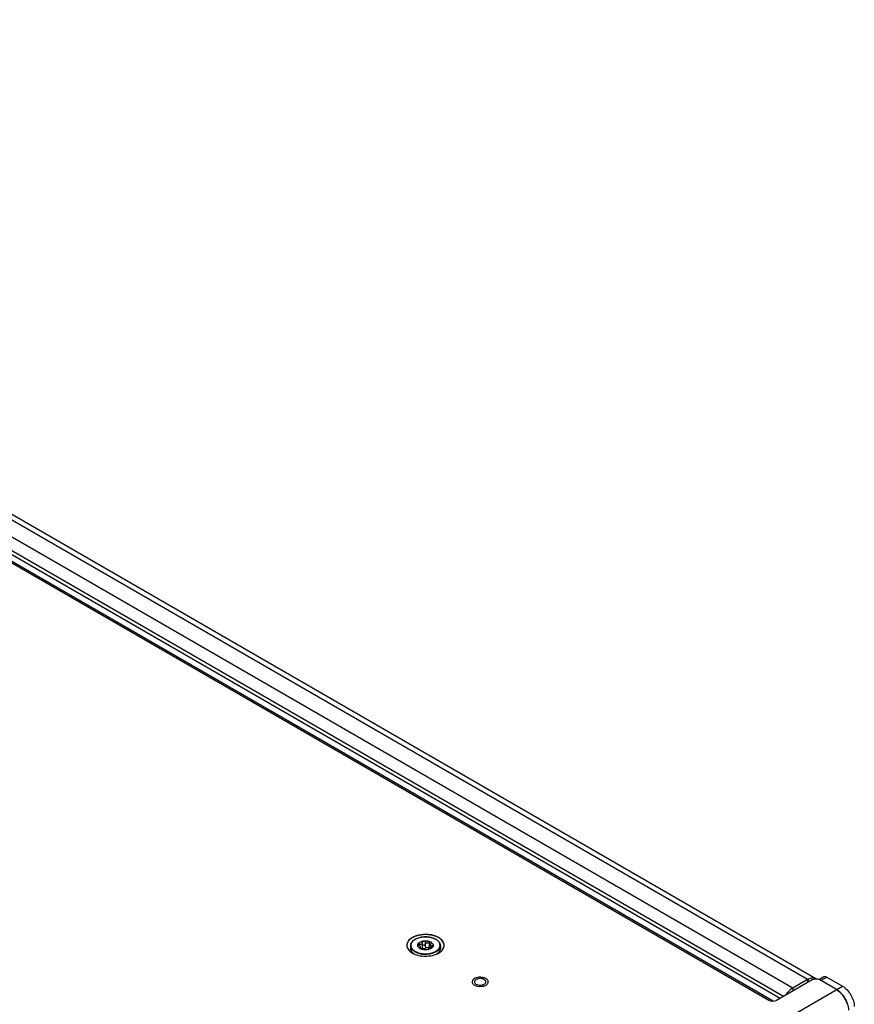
# Model space of a CAD drawing. Header units: inches. Extents: x 0 to 34, y 0 to 22.
# Tile 72 of 127: x 7.1 to 8.6, y 9.4 to 11.1. Entities that reach past the tile are written whole.
import ezdxf

# ---------------------------------------------------------------- set-up
doc = ezdxf.new("R2010")
doc.units = ezdxf.units.IN
doc.header["$LTSCALE"] = 1.87
doc.header["$MEASUREMENT"] = 0
doc.layers.get('0').update_dxf_attribs({"linetype": 'CONTINUOUS'})
doc.layers.add('02___PRT_ALL_AXES', color=7, linetype='CONTINUOUS')
doc.layers.add('COSMETIC', color=7, linetype='CONTINUOUS')

msp = doc.modelspace()

# ---------------------------------------------------------------- linework, layer by layer
at = {"color": 3, "linetype": 'CONTINUOUS'}
for p, q in [((8.49344, 9.43797), (5.55508, 11.13454)), ((8.5082, 9.43943), (5.56985, 11.136)), ((8.46729, 9.42287), (5.52893, 11.11944)), ((8.44494, 9.40472), (5.51116, 11.09865)), ((8.45095, 9.40819), (5.51417, 11.10385)), ((8.43297, 9.39958), (5.50378, 11.09085)), ((8.52754, 9.44239), (8.5554, 9.42631)), ((8.49344, 9.43797), (8.46729, 9.42287))]:
    msp.add_line(p, q, dxfattribs=at)
at = {"color": 7, "linetype": 'CONTINUOUS'}
for p, q in [((8.4249, 9.40119), (5.49138, 11.09497)), ((7.80413, 9.50019), (7.8038, 9.49867)), ((7.80702, 9.50114), (7.80702, 9.49813)), ((7.80723, 9.49363), (7.80732, 9.4933)), ((7.80897, 9.49239), (7.80732, 9.4933)), ((7.80784, 9.49432), (7.80784, 9.49298)), ((7.80908, 9.49237), (7.80908, 9.49575)), ((7.81241, 9.50467), (7.81247, 9.50429)), ((7.81259, 9.50355), (7.81247, 9.50429)), ((7.81259, 9.4958), (7.81259, 9.50355)), ((7.81684, 9.49751), (7.81654, 9.49816)), ((7.81684, 9.50497), (7.81684, 9.49751)), ((7.82274, 9.49136), (7.82274, 9.49246)), ((7.82274, 9.49246), (7.82286, 9.492)), ((7.82626, 9.49234), (7.82274, 9.49118)), ((7.82625, 9.49489), (7.82407, 9.49405)), ((7.82429, 9.50382), (7.82429, 9.49636)), ((7.8256, 9.49725), (7.82429, 9.49636)), ((7.82625, 9.4974), (7.8256, 9.49725)), ((7.82625, 9.49489), (7.82625, 9.49981)), ((7.82831, 9.49514), (7.82625, 9.49489)), ((7.82748, 9.49297), (7.82626, 9.49234)), ((7.82949, 9.49767), (7.82949, 9.49532)), ((7.83154, 9.49844), (7.83117, 9.49678)), ((7.844, 9.49822), (7.844, 9.49824)), ((7.79245, 9.48884), (7.79162, 9.49105)), ((7.80192, 9.48605), (7.80505, 9.48489)), ((7.80221, 9.48668), (7.80529, 9.48554)), ((7.82243, 9.49111), (7.81977, 9.49072)), ((7.82243, 9.49111), (7.82274, 9.49136)), ((7.82274, 9.49136), (7.82292, 9.49177)), ((7.82286, 9.492), (7.82286, 9.49153)), ((7.82292, 9.49177), (7.82286, 9.492)), ((7.84294, 9.48903), (7.84373, 9.49114)), ((7.92448, 9.43976), (7.92342, 9.44031)), ((8.52262, 9.44288), (8.5148, 9.43836)), ((8.52754, 9.44239), (8.5171, 9.43636)), ((5.51748, 7.67225), (8.5554, 9.42631)), ((7.90971, 9.42618), (7.91317, 9.42575)), ((7.91458, 9.42572), (7.91877, 9.42611)), ((8.50146, 9.43736), (8.43882, 9.40119)), ((8.46729, 9.42287), (8.46729, 9.41763)), ((8.49344, 9.43797), (8.49344, 9.43272)), ((8.49456, 9.43858), (8.49432, 9.43323)), ((8.51411, 9.43797), (8.51251, 9.4385)), ((8.51538, 9.43736), (8.51411, 9.43797)), ((8.54496, 9.42028), (8.51538, 9.43736))]:
    msp.add_line(p, q, dxfattribs=at)
for centre, radius, start, end in [((7.80046, 9.4933), 0.00912, 180.00503, 184.72546), ((7.80072, 9.49333), 0.00938, 184.76638, 194.05246), ((7.81143, 9.48834), 0.02407, 120.00005, 120.79431), ((7.81163, 9.4876), 0.02495, 119.53718, 120.00102), ((7.80842, 9.49864), 0.00463, 180.0036, 182.4817), ((7.8137, 9.50318), 0.01176, 235.8884, 237.12778), ((7.81543, 9.50631), 0.01534, 245.10789, 245.53513), ((7.80989, 9.49692), 0.00462, 258.63183, 259.94589), ((7.82578, 9.49902), 0.00583, 329.04142, 335.76715), ((7.83042, 9.49669), 0.000686, 354.67771, 359.97979), ((7.82608, 9.49888), 0.0055, 335.83317, 336.454), ((7.82614, 9.49885), 0.00544, 336.45312, 337.54176), ((7.82691, 9.49864), 0.00463, 357.51692, 0.00266), ((7.83495, 9.49333), 0.00905, 346.02874, 355.30549), ((7.8352, 9.4933), 0.0088, 355.34968, 359.99545), ((7.83521, 9.49824), 0.00878, 359.44033, 359.86874), ((7.81362, 9.51316), 0.02883, 244.60086, 246.69501), ((7.81807, 9.51176), 0.02111, 281.91972, 282.78023), ((7.82577, 9.50106), 0.02128, 303.9823, 306.25706), ((7.9144, 9.45027), 0.02456, 267.10625, 268.76071), ((7.91441, 9.45037), 0.02465, 268.76081, 270.41123), ((8.52111, 9.38367), 0.04385, 43.37829, 43.50574), ((8.51541, 9.37911), 0.05117, 29.92529, 30.07471)]:
    msp.add_arc(centre, radius, start, end, dxfattribs=at)
at = {"color": 3, "linetype": 'CONTINUOUS'}
msp.add_arc((8.50681, 9.41483), 0.02672, 117.27739, 120.02033, dxfattribs=at)
at = {"color": 7, "linetype": 'CONTINUOUS'}
for points, knots in [([(7.79933, 9.50931), (7.80128, 9.51042), (7.80568, 9.5122), (7.81284, 9.5136), (7.82038, 9.51378), (7.82771, 9.51272), (7.83424, 9.5105), (7.83879, 9.5077), (7.84147, 9.50498), (7.8429, 9.50284), (7.84379, 9.50058), (7.844, 9.49901), (7.844, 9.49824)], [0, 0, 0, 0, 0.1288057, 0.2698668, 0.4161048, 0.5594164, 0.6922662, 0.8093776, 0.8616882, 0.9102212, 0.9558877, 1, 1, 1, 1]), ([(7.84236, 9.49425), (7.84277, 9.49501), (7.84339, 9.49661), (7.84361, 9.49915), (7.84308, 9.50168), (7.84184, 9.5041), (7.83994, 9.50633), (7.83646, 9.50913), (7.83078, 9.51179), (7.82295, 9.51351), (7.81458, 9.51371), (7.80653, 9.51239), (7.80157, 9.51044), (7.7994, 9.50919)], [0, 0, 0, 0, 0.0460842, 0.0903135, 0.1350337, 0.182468, 0.23423, 0.291162, 0.4202763, 0.5656186, 0.7178404, 0.8659626, 1, 1, 1, 1]), ([(7.79134, 9.49824), (7.79134, 9.49927), (7.79172, 9.50142), (7.79333, 9.5044), (7.79587, 9.50708), (7.79799, 9.50854), (7.79915, 9.50921)], [0, 0, 0, 0, 0.2208623, 0.4553665, 0.7135009, 1, 1, 1, 1]), ([(7.79134, 9.49824), (7.79134, 9.49705), (7.79187, 9.49453), (7.79411, 9.49115), (7.79755, 9.48822), (7.80037, 9.48672), (7.80192, 9.48605)], [0, 0, 0, 0, 0.2100732, 0.440313, 0.7027471, 1, 1, 1, 1]), ([(7.79134, 9.4933), (7.79134, 9.49257), (7.79153, 9.49108), (7.79267, 9.4881), (7.79429, 9.48618), (7.79554, 9.48506)], [0, 0, 0, 0, 0.2302762, 0.4695668, 1, 1, 1, 1]), ([(7.79911, 9.50902), (7.79761, 9.50812), (7.79497, 9.50614), (7.79265, 9.50282), (7.79186, 9.50004), (7.79177, 9.49798), (7.79218, 9.49593), (7.79275, 9.49464), (7.7931, 9.49402)], [0, 0, 0, 0, 0.2913498, 0.5413151, 0.6560825, 0.7681311, 0.8814995, 1, 1, 1, 1]), ([(7.7931, 9.49402), (7.79326, 9.49374), (7.79398, 9.49257), (7.7949, 9.49153), (7.79566, 9.49082)], [0, 0, 0, 0, 0.2382075, 1, 1, 1, 1]), ([(7.80379, 9.49864), (7.80379, 9.49917), (7.80398, 9.50027), (7.80482, 9.5018), (7.80614, 9.50319), (7.80724, 9.50395), (7.80785, 9.5043)], [0, 0, 0, 0, 0.217777, 0.4509603, 0.7101939, 1, 1, 1, 1]), ([(7.8071, 9.49344), (7.80662, 9.49377), (7.80573, 9.49447), (7.80468, 9.4957), (7.804, 9.49703), (7.80381, 9.49798), (7.80379, 9.49844)], [0, 0, 0, 0, 0.2842556, 0.5420777, 0.7778231, 1, 1, 1, 1]), ([(7.80785, 9.5041), (7.80741, 9.50385), (7.80589, 9.50285), (7.8046, 9.50141), (7.80413, 9.50019)], [0, 0, 0, 0, 0.2824054, 1, 1, 1, 1]), ([(7.80702, 9.50114), (7.80669, 9.50124), (7.80604, 9.50133), (7.80514, 9.5012), (7.80453, 9.50086), (7.80427, 9.50046), (7.80423, 9.50025), (7.80423, 9.50015)], [0, 0, 0, 0, 0.3047537, 0.5831653, 0.8104036, 0.9073727, 1, 1, 1, 1]), ([(7.80423, 9.50015), (7.80423, 9.49999), (7.80436, 9.49955), (7.80495, 9.49899), (7.80552, 9.49872), (7.80585, 9.49862)], [0, 0, 0, 0, 0.1982256, 0.5608646, 1, 1, 1, 1]), ([(7.80908, 9.49575), (7.80908, 9.49636), (7.80835, 9.49731), (7.80712, 9.49813), (7.80629, 9.49848), (7.80585, 9.49862)], [0, 0, 0, 0, 0.4084828, 0.6887642, 1, 1, 1, 1]), ([(7.80702, 9.50114), (7.80739, 9.50104), (7.80879, 9.50076), (7.81036, 9.50091), (7.81127, 9.50144)], [0, 0, 0, 0, 0.2685392, 1, 1, 1, 1]), ([(7.80784, 9.49432), (7.80767, 9.49425), (7.80738, 9.49409), (7.80723, 9.49377), (7.80723, 9.49363)], [0, 0, 0, 0, 0.5630046, 1, 1, 1, 1]), ([(7.80784, 9.49432), (7.80803, 9.49439), (7.80836, 9.49456), (7.80876, 9.49489), (7.80902, 9.4953), (7.80908, 9.4956), (7.80908, 9.49575)], [0, 0, 0, 0, 0.2950861, 0.5516786, 0.7799228, 1, 1, 1, 1]), ([(7.80785, 9.5043), (7.80888, 9.5049), (7.81121, 9.50586), (7.815, 9.50662), (7.81901, 9.50673), (7.82291, 9.50618), (7.82639, 9.50501), (7.82917, 9.50332), (7.8308, 9.50146), (7.83144, 9.49984), (7.83155, 9.49903), (7.83155, 9.49864)], [0, 0, 0, 0, 0.1287357, 0.2703856, 0.4176016, 0.5620088, 0.6957377, 0.8130562, 0.9124678, 0.9571192, 1, 1, 1, 1]), ([(7.80785, 9.5041), (7.80887, 9.50469), (7.81116, 9.50564), (7.8149, 9.5064), (7.81886, 9.50653), (7.82272, 9.50602), (7.82619, 9.5049), (7.829, 9.50325), (7.83094, 9.50117), (7.8315, 9.49947), (7.83154, 9.49867)], [0, 0, 0, 0, 0.1282079, 0.2692042, 0.4158789, 0.5600928, 0.6941398, 0.8122814, 0.9126976, 1, 1, 1, 1]), ([(7.80908, 9.49289), (7.80946, 9.49282), (7.81022, 9.49276), (7.81096, 9.49298), (7.81127, 9.49316)], [0, 0, 0, 0, 0.5176979, 1, 1, 1, 1]), ([(7.80908, 9.49237), (7.80943, 9.49231), (7.81009, 9.49227), (7.81075, 9.49237), (7.81104, 9.49247)], [0, 0, 0, 0, 0.5332932, 1, 1, 1, 1]), ([(7.81977, 9.49072), (7.81789, 9.49055), (7.81423, 9.49066), (7.81067, 9.49162), (7.80908, 9.49234)], [0, 0, 0, 0, 0.5175649, 1, 1, 1, 1]), ([(7.81849, 9.49132), (7.81837, 9.4915), (7.818, 9.49183), (7.81695, 9.49237), (7.81525, 9.49277), (7.81313, 9.4929), (7.81168, 9.4927), (7.81104, 9.49247)], [0, 0, 0, 0, 0.0823523, 0.1860307, 0.4492044, 0.742125, 1, 1, 1, 1]), ([(7.81127, 9.50144), (7.81166, 9.50166), (7.81234, 9.50226), (7.81259, 9.50313), (7.81259, 9.50355)], [0, 0, 0, 0, 0.5226074, 1, 1, 1, 1]), ([(7.81127, 9.49316), (7.81148, 9.49329), (7.81188, 9.49362), (7.81245, 9.49448), (7.81259, 9.49528), (7.81259, 9.4958)], [0, 0, 0, 0, 0.2447301, 0.4914557, 1, 1, 1, 1]), ([(7.81684, 9.50497), (7.81668, 9.50537), (7.81608, 9.50588), (7.81515, 9.50616), (7.81436, 9.50621), (7.8136, 9.50606), (7.81296, 9.50574), (7.81252, 9.50526), (7.81241, 9.50486), (7.81241, 9.50467)], [0, 0, 0, 0, 0.2360748, 0.3757391, 0.520288, 0.6601047, 0.7870812, 0.8984865, 1, 1, 1, 1]), ([(7.81654, 9.49816), (7.81632, 9.49849), (7.8157, 9.49906), (7.8145, 9.49939), (7.8133, 9.49911), (7.81275, 9.49851), (7.81259, 9.49819)], [0, 0, 0, 0, 0.2523474, 0.5145846, 0.7674406, 1, 1, 1, 1]), ([(7.81684, 9.50497), (7.81708, 9.5044), (7.81802, 9.50336), (7.82004, 9.50263), (7.8223, 9.50276), (7.8237, 9.50338), (7.82429, 9.50382)], [0, 0, 0, 0, 0.2167449, 0.4694899, 0.7408726, 1, 1, 1, 1]), ([(7.81684, 9.49751), (7.81705, 9.4968), (7.81764, 9.49576), (7.81887, 9.49483), (7.82001, 9.49445), (7.82123, 9.49447), (7.82277, 9.49499), (7.82376, 9.49576), (7.82429, 9.49636)], [0, 0, 0, 0, 0.2373268, 0.3604277, 0.4859705, 0.6139606, 0.7436271, 1, 1, 1, 1]), ([(7.82407, 9.49405), (7.82387, 9.49393), (7.82352, 9.4937), (7.82299, 9.49323), (7.82274, 9.49275), (7.82274, 9.49246)], [0, 0, 0, 0, 0.3184061, 0.5888752, 1, 1, 1, 1]), ([(7.82811, 9.50307), (7.82811, 9.50321), (7.82804, 9.50352), (7.82774, 9.5039), (7.82729, 9.50419), (7.82651, 9.50442), (7.82544, 9.5044), (7.82463, 9.50407), (7.82429, 9.50382)], [0, 0, 0, 0, 0.0952366, 0.197132, 0.3123599, 0.4417626, 0.7247975, 1, 1, 1, 1]), ([(7.82749, 9.50197), (7.82713, 9.50168), (7.82654, 9.50104), (7.82625, 9.50019), (7.82625, 9.4998)], [0, 0, 0, 0, 0.5443418, 1, 1, 1, 1]), ([(7.82625, 9.4998), (7.82625, 9.49951), (7.82642, 9.49888), (7.82718, 9.49818), (7.82824, 9.49777), (7.82905, 9.49768), (7.82949, 9.49767)], [0, 0, 0, 0, 0.2083342, 0.4315347, 0.6948138, 1, 1, 1, 1]), ([(7.83078, 9.49602), (7.83061, 9.49573), (7.82973, 9.4945), (7.82849, 9.49355), (7.82748, 9.49297)], [0, 0, 0, 0, 0.2273621, 1, 1, 1, 1]), ([(7.82749, 9.50197), (7.82767, 9.50212), (7.82797, 9.50244), (7.82811, 9.50287), (7.82811, 9.50307)], [0, 0, 0, 0, 0.5387847, 1, 1, 1, 1]), ([(7.82831, 9.49514), (7.82879, 9.49515), (7.82967, 9.4953), (7.83049, 9.49572), (7.83078, 9.49602)], [0, 0, 0, 0, 0.5335002, 1, 1, 1, 1]), ([(7.8311, 9.49669), (7.8311, 9.49682), (7.83101, 9.49711), (7.83063, 9.49742), (7.83011, 9.49762), (7.8297, 9.49766), (7.82949, 9.49767)], [0, 0, 0, 0, 0.1916282, 0.4129049, 0.6836149, 1, 1, 1, 1]), ([(7.83594, 9.48809), (7.83665, 9.4885), (7.83916, 9.49012), (7.84135, 9.49235), (7.84236, 9.49425)], [0, 0, 0, 0, 0.277538, 1, 1, 1, 1]), ([(7.83628, 9.48749), (7.83706, 9.48794), (7.83975, 9.48968), (7.84208, 9.49214), (7.84307, 9.49423)], [0, 0, 0, 0, 0.2795338, 1, 1, 1, 1]), ([(7.844, 9.4933), (7.844, 9.49243), (7.84373, 9.49064), (7.8426, 9.4881), (7.84078, 9.48575), (7.83923, 9.48439), (7.83837, 9.48376)], [0, 0, 0, 0, 0.2274477, 0.4650198, 0.720865, 1, 1, 1, 1]), ([(7.84307, 9.49423), (7.84336, 9.49485), (7.84382, 9.49613), (7.84399, 9.49749), (7.844, 9.49815)], [0, 0, 0, 0, 0.5083303, 1, 1, 1, 1]), ([(7.79699, 9.48374), (7.7965, 9.4841), (7.79472, 9.48554), (7.79322, 9.48735), (7.79245, 9.48884)], [0, 0, 0, 0, 0.2696175, 1, 1, 1, 1]), ([(7.79566, 9.49082), (7.79604, 9.49046), (7.79775, 9.48901), (7.7997, 9.48785), (7.80125, 9.48712)], [0, 0, 0, 0, 0.2338691, 1, 1, 1, 1]), ([(7.80505, 9.48489), (7.80763, 9.48408), (7.81308, 9.48301), (7.82135, 9.48293), (7.82927, 9.48431), (7.83415, 9.48625), (7.83628, 9.48749)], [0, 0, 0, 0, 0.2526453, 0.5150825, 0.7695268, 1, 1, 1, 1]), ([(7.80529, 9.48554), (7.80782, 9.48475), (7.81316, 9.4837), (7.82129, 9.48362), (7.82906, 9.48497), (7.83384, 9.48688), (7.83594, 9.48809)], [0, 0, 0, 0, 0.2526452, 0.5150824, 0.7695267, 1, 1, 1, 1]), ([(7.81849, 9.49132), (7.81861, 9.49116), (7.81903, 9.49089), (7.81949, 9.49076), (7.81977, 9.49072)], [0, 0, 0, 0, 0.4191544, 1, 1, 1, 1]), ([(7.83836, 9.4839), (7.83886, 9.48427), (7.84065, 9.48571), (7.84218, 9.48753), (7.84294, 9.48903)], [0, 0, 0, 0, 0.2716167, 1, 1, 1, 1]), ([(7.91004, 9.44177), (7.90893, 9.44156), (7.90682, 9.441), (7.90402, 9.4397), (7.90185, 9.43801), (7.90045, 9.43601), (7.9, 9.43378), (7.9006, 9.43156), (7.90212, 9.42961), (7.90354, 9.42859), (7.90434, 9.42813)], [0, 0, 0, 0, 0.162213, 0.30967, 0.4389562, 0.5508172, 0.6518696, 0.7538471, 0.867988, 1, 1, 1, 1]), ([(7.92342, 9.44031), (7.92246, 9.44076), (7.92037, 9.4415), (7.91589, 9.44232), (7.91234, 9.4422), (7.91004, 9.44177)], [0, 0, 0, 0, 0.2339259, 0.4853375, 1, 1, 1, 1]), ([(7.90434, 9.42813), (7.90472, 9.4279), (7.90642, 9.42703), (7.90827, 9.42647), (7.90971, 9.42618)], [0, 0, 0, 0, 0.2341051, 1, 1, 1, 1]), ([(7.91877, 9.42611), (7.92056, 9.42645), (7.92312, 9.42723), (7.92595, 9.42902), (7.92748, 9.43053), (7.92845, 9.43222), (7.92876, 9.43404), (7.92837, 9.43585), (7.92772, 9.43691), (7.92732, 9.43741)], [0, 0, 0, 0, 0.3160862, 0.454227, 0.5769283, 0.6861904, 0.7875924, 0.8894765, 1, 1, 1, 1]), ([(7.92732, 9.43741), (7.92714, 9.43763), (7.92631, 9.43855), (7.9253, 9.43928), (7.92448, 9.43976)], [0, 0, 0, 0, 0.232159, 1, 1, 1, 1]), ([(8.55292, 9.41386), (8.5523, 9.41451), (8.54987, 9.41692), (8.54713, 9.41902), (8.54496, 9.42028)], [0, 0, 0, 0, 0.2639402, 1, 1, 1, 1]), ([(8.54496, 9.42028), (8.55115, 9.4167), (8.56095, 9.4054), (8.56584, 9.39127), (8.56584, 9.38411)], [0, 0, 0, 0, 0.5000063, 1, 1, 1, 1]), ([(8.55969, 9.40475), (8.55921, 9.40558), (8.55724, 9.40877), (8.55491, 9.41175), (8.55298, 9.41379)], [0, 0, 0, 0, 0.2542043, 1, 1, 1, 1]), ([(8.56423, 9.39431), (8.56397, 9.39519), (8.56278, 9.39876), (8.56117, 9.40218), (8.55975, 9.40463)], [0, 0, 0, 0, 0.2446792, 1, 1, 1, 1])]:
    msp.add_open_spline(points, degree=3, knots=knots, dxfattribs=at)
for points in [[(7.79702, 9.48371), (7.79701, 9.48372), (7.797, 9.48373), (7.79699, 9.48374)], [(8.51251, 9.4385), (8.50893, 9.43945), (8.50467, 9.43921), (8.50146, 9.43736)], [(8.43882, 9.40119), (8.4348, 9.39887), (8.42892, 9.39887), (8.4249, 9.40119)]]:
    msp.add_open_spline(points, degree=3, dxfattribs=at)
at = {"color": 3, "linetype": 'CONTINUOUS'}
for points, knots in [([(8.5082, 9.43943), (8.5073, 9.43996), (8.50524, 9.44073), (8.50046, 9.44101), (8.49684, 9.43976), (8.49456, 9.43858)], [0, 0, 0, 0, 0.2214042, 0.4565524, 1, 1, 1, 1]), ([(8.52262, 9.44288), (8.52328, 9.44326), (8.5251, 9.44354), (8.52673, 9.44286), (8.52754, 9.44239)], [0, 0, 0, 0, 0.4492428, 1, 1, 1, 1]), ([(8.46729, 9.42287), (8.46477, 9.42142), (8.45994, 9.41756), (8.45607, 9.41279), (8.45429, 9.41012)], [0, 0, 0, 0, 0.4750099, 1, 1, 1, 1]), ([(8.5554, 9.42631), (8.55836, 9.42459), (8.56397, 9.41987), (8.57052, 9.41093), (8.57499, 9.40078), (8.57628, 9.39356), (8.57628, 9.39014)], [0, 0, 0, 0, 0.2372225, 0.5000061, 0.7627864, 1, 1, 1, 1])]:
    msp.add_open_spline(points, degree=3, knots=knots, dxfattribs=at)
at = {"layer": '02___PRT_ALL_AXES', "color": 7, "linetype": 'CONTINUOUS'}
for p, q in [((7.79134, 9.49824), (7.79134, 9.4933)), ((7.844, 9.49824), (7.844, 9.4933)), ((7.79141, 9.48699), (7.79425, 9.48511)), ((7.84109, 9.48512), (7.84401, 9.48705)), ((7.91016, 9.42866), (7.91351, 9.42814)), ((7.92012, 9.42914), (7.92154, 9.42982))]:
    msp.add_line(p, q, dxfattribs=at)
for points, knots in [([(7.79425, 9.51216), (7.78974, 9.50956), (7.78067, 9.5007), (7.78752, 9.4899), (7.79141, 9.48699)], [0, 0, 0, 0, 0.5170876, 1, 1, 1, 1]), ([(7.84401, 9.48705), (7.84626, 9.48876), (7.8501, 9.49264), (7.85193, 9.5042), (7.83763, 9.51617), (7.81686, 9.51905), (7.80089, 9.51599), (7.79425, 9.51216)], [0, 0, 0, 0, 0.1074193, 0.1987702, 0.4112477, 0.7080993, 1, 1, 1, 1]), ([(7.79425, 9.48511), (7.8012, 9.4811), (7.81767, 9.47793), (7.83413, 9.4811), (7.84108, 9.48511)], [0, 0, 0, 0, 0.4999993, 1, 1, 1, 1]), ([(7.90432, 9.43394), (7.90432, 9.43338), (7.90508, 9.43062), (7.90805, 9.42922), (7.91016, 9.42866)], [0, 0, 0, 0, 0.2042062, 1, 1, 1, 1]), ([(7.9245, 9.43394), (7.92449, 9.43516), (7.92207, 9.43876), (7.91524, 9.44025), (7.90967, 9.43944), (7.90727, 9.43806)], [0, 0, 0, 0, 0.1847952, 0.5805546, 1, 1, 1, 1])]:
    msp.add_open_spline(points, degree=3, knots=knots, dxfattribs=at)
for points in [[(7.90727, 9.43806), (7.90581, 9.43721), (7.90432, 9.43563), (7.90432, 9.43394)], [(7.91351, 9.42814), (7.91574, 9.42802), (7.91805, 9.42832), (7.92012, 9.42914)], [(7.92154, 9.42982), (7.923, 9.43067), (7.9245, 9.43225), (7.9245, 9.43394)]]:
    msp.add_open_spline(points, degree=3, dxfattribs=at)
at = {"layer": 'COSMETIC', "color": 7, "linetype": 'CONTINUOUS'}
for p, q in [((7.79503, 9.48472), (7.7958, 9.48431)), ((7.7958, 9.48431), (7.79694, 9.48376)), ((7.83815, 9.48365), (7.83834, 9.48374)), ((7.83834, 9.48374), (7.83901, 9.48405)), ((7.83901, 9.48405), (7.84037, 9.48475)), ((7.84037, 9.48475), (7.84105, 9.48514)), ((7.84105, 9.48514), (7.8438, 9.48693))]:
    msp.add_line(p, q, dxfattribs=at)
for points, knots in [([(7.79428, 9.51214), (7.79394, 9.5119), (7.79342, 9.51153), (7.79272, 9.51104), (7.7922, 9.51067), (7.79168, 9.51031), (7.79125, 9.51), (7.7909, 9.50976), (7.79069, 9.5096), (7.79051, 9.50948), (7.79038, 9.50939), (7.79027, 9.50931), (7.7902, 9.50926), (7.79015, 9.50923), (7.79012, 9.50921), (7.7901, 9.50918), (7.79007, 9.50914), (7.79001, 9.50908), (7.78993, 9.509), (7.78983, 9.50889), (7.78971, 9.50875), (7.78955, 9.50858), (7.78929, 9.5083), (7.78897, 9.50795), (7.78858, 9.50753), (7.7882, 9.50711), (7.78788, 9.50676), (7.78762, 9.50648), (7.78746, 9.50631), (7.78734, 9.50617), (7.78724, 9.50606), (7.78716, 9.50597), (7.7871, 9.50591), (7.78707, 9.50588), (7.78705, 9.50585), (7.78703, 9.50582), (7.78701, 9.50579), (7.78698, 9.50572), (7.78693, 9.50562), (7.78687, 9.50551), (7.78679, 9.50535), (7.78669, 9.50516), (7.78654, 9.50485), (7.78634, 9.50446), (7.7861, 9.504), (7.78587, 9.50354), (7.78567, 9.50315), (7.78551, 9.50284), (7.78542, 9.50265), (7.78534, 9.5025), (7.78528, 9.50238), (7.78523, 9.50229), (7.78519, 9.50222), (7.78518, 9.50218), (7.78516, 9.50215), (7.78516, 9.50212), (7.78515, 9.50208), (7.78514, 9.50201), (7.78513, 9.50191), (7.78511, 9.5018), (7.78508, 9.50164), (7.78506, 9.50144), (7.78501, 9.50113), (7.78495, 9.50073), (7.78488, 9.50026), (7.78481, 9.49979), (7.78475, 9.49939), (7.7847, 9.49908), (7.78468, 9.49888), (7.78465, 9.49873), (7.78463, 9.49861), (7.78462, 9.49851), (7.78461, 9.49844), (7.7846, 9.4984), (7.7846, 9.49837), (7.78461, 9.49834), (7.78461, 9.4983), (7.78463, 9.49823), (7.78465, 9.49814), (7.78467, 9.49802), (7.7847, 9.49786), (7.78474, 9.49766), (7.7848, 9.49735), (7.78488, 9.49696), (7.78497, 9.49649), (7.78506, 9.49602), (7.78514, 9.49562), (7.7852, 9.49531), (7.78524, 9.49511), (7.78527, 9.49496), (7.7853, 9.49484), (7.78532, 9.49474), (7.78533, 9.49467), (7.78534, 9.49463), (7.78534, 9.4946), (7.78536, 9.49457), (7.78538, 9.49454), (7.78542, 9.49447), (7.78547, 9.49437), (7.78554, 9.49426), (7.78562, 9.49411), (7.78573, 9.49391), (7.7859, 9.49361), (7.78612, 9.49323), (7.78638, 9.49277), (7.78663, 9.49231), (7.78685, 9.49193), (7.78702, 9.49162), (7.78713, 9.49143), (7.78722, 9.49128), (7.78728, 9.49116), (7.78733, 9.49107), (7.78737, 9.491), (7.78739, 9.49096), (7.78741, 9.49093), (7.78743, 9.49091), (7.78747, 9.49087), (7.78753, 9.49081), (7.78761, 9.49073), (7.78771, 9.49062), (7.78785, 9.49049), (7.78802, 9.49031), (7.78828, 9.49004), (7.78862, 9.48969), (7.78903, 9.48928), (7.78943, 9.48887), (7.78977, 9.48853), (7.79004, 9.48825), (7.79021, 9.48808), (7.79034, 9.48794), (7.79044, 9.48784), (7.79053, 9.48775), (7.79058, 9.48769), (7.79062, 9.48766), (7.79064, 9.48763), (7.79068, 9.48761), (7.79072, 9.48758), (7.7908, 9.48753), (7.79092, 9.48745), (7.79105, 9.48736), (7.79124, 9.48724), (7.79147, 9.48709), (7.79183, 9.48684), (7.79229, 9.48654), (7.79284, 9.48617), (7.79338, 9.48581), (7.79411, 9.48533), (7.79466, 9.48496), (7.79503, 9.48472)], [0, 0, 0, 0, 0.03125, 0.046875, 0.0625, 0.078125, 0.09375, 0.1015625, 0.109375, 0.1132812, 0.1171875, 0.1210938, 0.1230469, 0.1240234, 0.125, 0.1259766, 0.1269531, 0.1289062, 0.1328125, 0.1367188, 0.140625, 0.1484375, 0.15625, 0.171875, 0.1875, 0.203125, 0.21875, 0.2265625, 0.234375, 0.2382812, 0.2421875, 0.2460938, 0.2480469, 0.2490234, 0.25, 0.2509766, 0.2519531, 0.2539062, 0.2578125, 0.2617188, 0.265625, 0.2734375, 0.28125, 0.296875, 0.3125, 0.328125, 0.34375, 0.3515625, 0.359375, 0.3632812, 0.3671875, 0.3710938, 0.3730469, 0.3740234, 0.375, 0.3759766, 0.3769531, 0.3789062, 0.3828125, 0.3867188, 0.390625, 0.3984375, 0.40625, 0.421875, 0.4375, 0.453125, 0.46875, 0.4765625, 0.484375, 0.4882812, 0.4921875, 0.4960938, 0.4980469, 0.4990234, 0.5, 0.5009766, 0.5019531, 0.5039062, 0.5078125, 0.5117188, 0.515625, 0.5234375, 0.53125, 0.546875, 0.5625, 0.578125, 0.59375, 0.6015625, 0.609375, 0.6132812, 0.6171875, 0.6210938, 0.6230469, 0.6240234, 0.625, 0.6259766, 0.6269531, 0.6289062, 0.6328125, 0.6367188, 0.640625, 0.6484375, 0.65625, 0.671875, 0.6875, 0.703125, 0.71875, 0.7265625, 0.734375, 0.7382812, 0.7421875, 0.7460938, 0.7480469, 0.7490234, 0.75, 0.7509766, 0.7519531, 0.7539062, 0.7578125, 0.7617188, 0.765625, 0.7734375, 0.78125, 0.796875, 0.8125, 0.828125, 0.84375, 0.8515625, 0.859375, 0.8632812, 0.8671875, 0.8710938, 0.8730469, 0.8740234, 0.875, 0.8759766, 0.8769531, 0.8789062, 0.8828125, 0.8867188, 0.890625, 0.8984375, 0.90625, 0.921875, 0.9375, 0.953125, 0.96875, 1, 1, 1, 1]), ([(7.84744, 9.49033), (7.84761, 9.49059), (7.84794, 9.49111), (7.84835, 9.49176), (7.84868, 9.49228), (7.84892, 9.49266), (7.84913, 9.49299), (7.84929, 9.49325), (7.84942, 9.49344), (7.84952, 9.49361), (7.8496, 9.49374), (7.84965, 9.49381), (7.84968, 9.49386), (7.8497, 9.49389), (7.84971, 9.49393), (7.84972, 9.49398), (7.84975, 9.49409), (7.84981, 9.49431), (7.8499, 9.49465), (7.85001, 9.49506), (7.85012, 9.49547), (7.85023, 9.49588), (7.85034, 9.49629), (7.85043, 9.49663), (7.8505, 9.49691), (7.85055, 9.49711), (7.8506, 9.49728), (7.85063, 9.49742), (7.85066, 9.4975), (7.85068, 9.49757), (7.85068, 9.49761), (7.85069, 9.49764), (7.85069, 9.49765), (7.85069, 9.49769), (7.85068, 9.49775), (7.85068, 9.49783), (7.85066, 9.49797), (7.85065, 9.49815), (7.85063, 9.49843), (7.8506, 9.49878), (7.85055, 9.49935), (7.8505, 9.49991), (7.85046, 9.5004), (7.85044, 9.50068), (7.85042, 9.50089), (7.8504, 9.5011), (7.85038, 9.50128), (7.85037, 9.5014), (7.85037, 9.50146), (7.85037, 9.5015), (7.85035, 9.50153), (7.85033, 9.50157), (7.8503, 9.50164), (7.85026, 9.50172), (7.85022, 9.50182), (7.85016, 9.50196), (7.85006, 9.50219), (7.84991, 9.50253), (7.84973, 9.50293), (7.84955, 9.50333), (7.84938, 9.50373), (7.8492, 9.50413), (7.84905, 9.50447), (7.84895, 9.5047), (7.84889, 9.50484), (7.84885, 9.50494), (7.84881, 9.50502), (7.84878, 9.50509), (7.84876, 9.50513), (7.84875, 9.50517), (7.84872, 9.5052), (7.84867, 9.50525), (7.84858, 9.50536), (7.84845, 9.50552), (7.84829, 9.50571), (7.84813, 9.5059), (7.84792, 9.50615), (7.84755, 9.5066), (7.84712, 9.50711), (7.8467, 9.50761), (7.84643, 9.50793), (7.84622, 9.50818), (7.84609, 9.50834), (7.84598, 9.50847), (7.8459, 9.50856), (7.84584, 9.50864), (7.84576, 9.5087), (7.84569, 9.50875), (7.8456, 9.50882), (7.84546, 9.50893), (7.84527, 9.50907), (7.84506, 9.50923), (7.84477, 9.50945), (7.8444, 9.50973), (7.84397, 9.51006), (7.84353, 9.51039), (7.8431, 9.51072), (7.84273, 9.51099), (7.84244, 9.51121), (7.84223, 9.51138), (7.84206, 9.5115), (7.84195, 9.51158), (7.8419, 9.51162), (7.84186, 9.51166), (7.84181, 9.51168), (7.84176, 9.51171), (7.84171, 9.51173), (7.84161, 9.51178), (7.84145, 9.51186), (7.84123, 9.51198), (7.84095, 9.51212), (7.84058, 9.5123), (7.83994, 9.51263), (7.83921, 9.513), (7.83847, 9.51337), (7.83802, 9.5136), (7.83765, 9.51379), (7.83742, 9.5139), (7.83724, 9.51399), (7.8371, 9.51406), (7.83698, 9.51412), (7.8369, 9.51416), (7.83686, 9.51418), (7.83683, 9.5142), (7.83679, 9.51422), (7.83673, 9.51423), (7.83664, 9.51426), (7.83651, 9.51431), (7.83636, 9.51436), (7.83615, 9.51443), (7.83589, 9.51451), (7.83547, 9.51465), (7.83495, 9.51482), (7.83412, 9.51509), (7.83329, 9.51537), (7.83256, 9.51561), (7.83214, 9.51574), (7.83183, 9.51585), (7.83157, 9.51593), (7.83136, 9.516), (7.83123, 9.51604), (7.83113, 9.51608), (7.83102, 9.5161), (7.83082, 9.51614), (7.83053, 9.51619), (7.83019, 9.51626), (7.82974, 9.51635), (7.82894, 9.5165), (7.82803, 9.51667), (7.82712, 9.51684), (7.82655, 9.51695), (7.8261, 9.51704), (7.82576, 9.51711), (7.82547, 9.51716), (7.82525, 9.5172), (7.8251, 9.51723), (7.82499, 9.51725), (7.82488, 9.51728), (7.82473, 9.51728), (7.82454, 9.5173), (7.8243, 9.51731), (7.824, 9.51733), (7.82352, 9.51737), (7.82291, 9.51741), (7.82194, 9.51748), (7.82098, 9.51754), (7.82001, 9.51761), (7.8194, 9.51765), (7.81892, 9.51768), (7.81862, 9.5177), (7.8184, 9.51772), (7.8183, 9.51773), (7.81824, 9.51773), (7.81818, 9.51773), (7.8181, 9.51772), (7.81798, 9.51772), (7.81778, 9.51771), (7.81748, 9.51769), (7.817, 9.51767), (7.8164, 9.51764), (7.81569, 9.51761), (7.81497, 9.51757), (7.81425, 9.51754), (7.81354, 9.51751), (7.81294, 9.51748), (7.81246, 9.51746), (7.81217, 9.51744), (7.81196, 9.51743), (7.81184, 9.51743), (7.81176, 9.51742), (7.8117, 9.51742), (7.81165, 9.51741), (7.81154, 9.51739), (7.81134, 9.51736), (7.81105, 9.51731), (7.81058, 9.51723), (7.80999, 9.51713), (7.80906, 9.51698), (7.80812, 9.51682), (7.80718, 9.51666), (7.8066, 9.51656), (7.80613, 9.51649), (7.80584, 9.51644), (7.8056, 9.5164), (7.80543, 9.51637), (7.80528, 9.51635), (7.80518, 9.51631), (7.80507, 9.51628), (7.80494, 9.51624), (7.80473, 9.51617), (7.80446, 9.51609), (7.80414, 9.516), (7.80372, 9.51587), (7.80319, 9.51571), (7.80255, 9.51552), (7.80192, 9.51532), (7.80128, 9.51513), (7.80075, 9.51497), (7.80033, 9.51484), (7.80001, 9.51474), (7.79974, 9.51466), (7.79956, 9.51461), (7.79945, 9.51458), (7.79936, 9.51453), (7.79924, 9.51447), (7.79905, 9.51439), (7.79881, 9.51427), (7.79853, 9.51414), (7.79815, 9.51396), (7.79768, 9.51374), (7.79712, 9.51347), (7.79636, 9.51312), (7.79542, 9.51267), (7.79466, 9.51232), (7.79428, 9.51214)], [0, 0, 0, 0, 0.015625, 0.03125, 0.0390625, 0.046875, 0.0546875, 0.0585938, 0.0625, 0.0664062, 0.0683594, 0.0703125, 0.0708008, 0.0712891, 0.0722656, 0.0732422, 0.0742188, 0.078125, 0.0859375, 0.09375, 0.1015625, 0.109375, 0.1171875, 0.125, 0.1289062, 0.1328125, 0.1367188, 0.1386719, 0.140625, 0.1416016, 0.1425781, 0.1428223, 0.1430664, 0.1435547, 0.1445312, 0.1464844, 0.1484375, 0.1523438, 0.15625, 0.1640625, 0.171875, 0.1875, 0.1953125, 0.1992188, 0.203125, 0.2070312, 0.2109375, 0.2128906, 0.2138672, 0.2143555, 0.2148438, 0.2158203, 0.2167969, 0.21875, 0.2207031, 0.2226562, 0.2265625, 0.234375, 0.2421875, 0.25, 0.2578125, 0.265625, 0.2734375, 0.2773438, 0.2792969, 0.28125, 0.2832031, 0.2841797, 0.2851562, 0.2856445, 0.2861328, 0.2871094, 0.2890625, 0.2929688, 0.296875, 0.3007812, 0.3046875, 0.3125, 0.328125, 0.3359375, 0.34375, 0.3476562, 0.3515625, 0.3535156, 0.3554688, 0.3574219, 0.3583984, 0.359375, 0.3613281, 0.3632812, 0.3671875, 0.3710938, 0.375, 0.3828125, 0.390625, 0.3984375, 0.40625, 0.4140625, 0.4179688, 0.421875, 0.4257812, 0.4267578, 0.4277344, 0.4287109, 0.4291992, 0.4296875, 0.4306641, 0.4316406, 0.4335938, 0.4375, 0.4414062, 0.4453125, 0.453125, 0.46875, 0.4765625, 0.484375, 0.4882812, 0.4921875, 0.4941406, 0.4960938, 0.4980469, 0.4990234, 0.4995117, 0.5, 0.5004883, 0.5009766, 0.5019531, 0.5039062, 0.5058594, 0.5078125, 0.5117188, 0.515625, 0.5234375, 0.53125, 0.546875, 0.5546875, 0.5585938, 0.5625, 0.5664062, 0.5683594, 0.5703125, 0.5712891, 0.5722656, 0.5742188, 0.578125, 0.5820312, 0.5859375, 0.59375, 0.609375, 0.6171875, 0.625, 0.6289062, 0.6328125, 0.6367188, 0.6386719, 0.640625, 0.6416016, 0.6425781, 0.6445312, 0.6464844, 0.6484375, 0.6523438, 0.65625, 0.6640625, 0.671875, 0.6875, 0.6953125, 0.703125, 0.7070312, 0.7109375, 0.7128906, 0.7138672, 0.7143555, 0.7148438, 0.7158203, 0.7167969, 0.71875, 0.7226562, 0.7265625, 0.734375, 0.7421875, 0.75, 0.7578125, 0.765625, 0.7734375, 0.7773438, 0.78125, 0.7832031, 0.7841797, 0.7851562, 0.7856445, 0.7861328, 0.7871094, 0.7890625, 0.7929688, 0.796875, 0.8046875, 0.8125, 0.828125, 0.8359375, 0.84375, 0.8476562, 0.8515625, 0.8535156, 0.8554688, 0.8574219, 0.8583984, 0.859375, 0.8613281, 0.8632812, 0.8671875, 0.8710938, 0.875, 0.8828125, 0.890625, 0.8984375, 0.90625, 0.9140625, 0.9179688, 0.921875, 0.9257812, 0.9277344, 0.9287109, 0.9296875, 0.9316406, 0.9335938, 0.9375, 0.9414062, 0.9453125, 0.953125, 0.9609375, 0.96875, 0.984375, 1, 1, 1, 1]), ([(7.8438, 9.48693), (7.84397, 9.48707), (7.84419, 9.48724), (7.84445, 9.48743), (7.84461, 9.48757), (7.84482, 9.48774), (7.84503, 9.48791), (7.84519, 9.48805), (7.84534, 9.48819), (7.8455, 9.48833), (7.84566, 9.48847), (7.84578, 9.48858), (7.84588, 9.48868), (7.84603, 9.48883), (7.84618, 9.48897), (7.84633, 9.48911), (7.84647, 9.48926), (7.84664, 9.48944), (7.84682, 9.48962), (7.84695, 9.48977), (7.84715, 9.48999), (7.84731, 9.49018), (7.84744, 9.49033)], [0, 0, 0, 0, 0.125, 0.15625, 0.1875, 0.25, 0.3125, 0.34375, 0.375, 0.4375, 0.46875, 0.5, 0.53125, 0.5625, 0.625, 0.65625, 0.6875, 0.75, 0.8125, 0.84375, 0.875, 1, 1, 1, 1])]:
    msp.add_open_spline(points, degree=3, knots=knots, dxfattribs=at)

doc.saveas('drawing.dxf')
